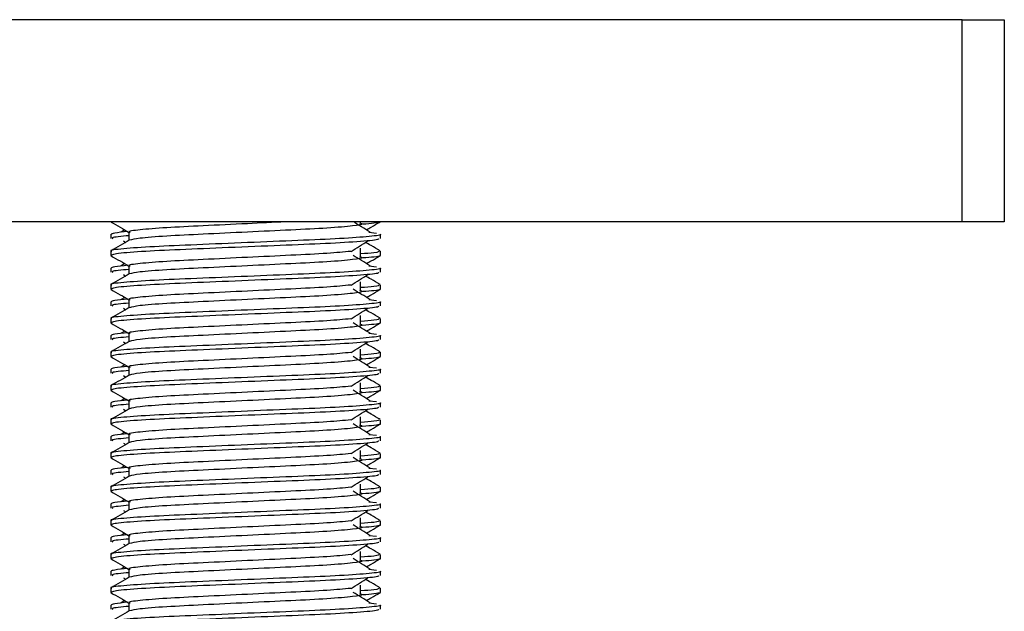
# Model space of a CAD drawing. Header units: millimetres. Extents: x 0 to 420, y 0 to 297.
# Tile 32 of 58: x 170.14 to 176.79, y 185.47 to 189.47. Entities that reach past the tile are written whole.
import ezdxf

# ---------------------------------------------------------------- set-up
doc = ezdxf.new("R2010")
doc.units = ezdxf.units.MM

msp = doc.modelspace()

# ---------------------------------------------------------------- linework, layer by layer
at = {"color": 7, "linetype": 'Continuous', "lineweight": 25}
for p, q in [((176.5071, 189.4694), (166.829, 189.4694)), ((176.5071, 188.103), (176.5071, 189.4694)), ((176.5071, 189.4694), (176.7917, 189.4694)), ((176.7917, 189.4694), (176.7917, 188.103)), ((176.5071, 188.103), (166.829, 188.103)), ((170.8519, 188.0483), (170.8273, 188.0331)), ((172.4441, 188.0959), (172.4441, 188.103)), ((176.7917, 188.103), (176.5071, 188.103)), ((170.7571, 188.0189), (170.7571, 187.9904)), ((170.8804, 188.033), (170.8804, 187.9774)), ((172.4995, 188.0331), (172.5509, 188.0276)), ((172.5789, 187.9904), (172.5789, 188.0189)), ((170.8423, 187.9748), (170.8584, 187.9647)), ((172.4441, 187.8682), (172.4441, 187.9251)), ((170.7571, 187.9049), (170.7571, 187.8765)), ((170.7577, 187.8753), (170.7623, 187.8743)), ((172.5749, 187.8765), (172.5783, 187.8753)), ((172.5789, 187.8765), (172.5789, 187.9049)), ((170.7571, 187.7911), (170.7571, 187.7627)), ((170.8519, 187.8206), (170.8273, 187.8053)), ((170.8804, 187.8053), (170.8804, 187.7497)), ((172.4995, 187.8054), (172.5509, 187.7999)), ((172.5789, 187.7627), (172.5789, 187.7911)), ((170.8423, 187.7471), (170.8584, 187.737)), ((170.7571, 187.6772), (170.7571, 187.6488)), ((170.7577, 187.6476), (170.7623, 187.6466)), ((172.4441, 187.6405), (172.4441, 187.6974)), ((172.5749, 187.6488), (172.5783, 187.6476)), ((172.5789, 187.6488), (172.5789, 187.6772)), ((170.8519, 187.5929), (170.8273, 187.5776)), ((170.7571, 187.5634), (170.7571, 187.5349)), ((170.8423, 187.5194), (170.8584, 187.5092)), ((170.8804, 187.5776), (170.8804, 187.5219)), ((172.4995, 187.5777), (172.5509, 187.5722)), ((172.5789, 187.5349), (172.5789, 187.5634)), ((170.7571, 187.4495), (170.7571, 187.4211)), ((172.4441, 187.4128), (172.4441, 187.4697)), ((172.5789, 187.4211), (172.5789, 187.4495)), ((170.7577, 187.4199), (170.7623, 187.4189)), ((172.5749, 187.4211), (172.5783, 187.4199)), ((170.7571, 187.3357), (170.7571, 187.3072)), ((170.8519, 187.3651), (170.8273, 187.3499)), ((170.8804, 187.3498), (170.8804, 187.2942)), ((172.4995, 187.35), (172.5509, 187.3444)), ((172.5789, 187.3072), (172.5789, 187.3357)), ((170.8423, 187.2917), (170.8584, 187.2815)), ((170.7571, 187.2217), (170.7571, 187.1934)), ((170.7577, 187.1922), (170.7623, 187.1911)), ((172.4441, 187.1851), (172.4441, 187.242)), ((172.5749, 187.1934), (172.5783, 187.1922)), ((172.5789, 187.1934), (172.5789, 187.2217)), ((170.8519, 187.1374), (170.8273, 187.1222)), ((170.8804, 187.1221), (170.8804, 187.0665)), ((172.4995, 187.1222), (172.5509, 187.1167)), ((170.7571, 187.108), (170.7571, 187.0795)), ((170.8423, 187.064), (170.8584, 187.0538)), ((172.5789, 187.0795), (172.5789, 187.108)), ((170.7571, 186.994), (170.7571, 186.9657)), ((172.4441, 186.9573), (172.4441, 187.0143)), ((172.5789, 186.9657), (172.5789, 186.994)), ((170.7577, 186.9644), (170.7623, 186.9634)), ((172.5749, 186.9657), (172.5783, 186.9644)), ((170.7571, 186.8803), (170.7571, 186.8518)), ((170.8519, 186.9097), (170.8273, 186.8945)), ((170.8804, 186.8944), (170.8804, 186.8388)), ((172.4995, 186.8945), (172.5509, 186.889)), ((172.5789, 186.8518), (172.5789, 186.8803)), ((170.8423, 186.8362), (170.8584, 186.8261)), ((172.4441, 186.7296), (172.4441, 186.7865)), ((170.7571, 186.7663), (170.7571, 186.7379)), ((170.7577, 186.7367), (170.7623, 186.7357)), ((172.5749, 186.7379), (172.5783, 186.7367)), ((172.5789, 186.7379), (172.5789, 186.7663)), ((170.7571, 186.6525), (170.7571, 186.6241)), ((170.8519, 186.682), (170.8273, 186.6667)), ((170.8804, 186.6667), (170.8804, 186.6111)), ((172.4995, 186.6668), (172.5509, 186.6613)), ((172.5789, 186.6241), (172.5789, 186.6525)), ((170.8423, 186.6085), (170.8584, 186.5984)), ((170.7571, 186.5386), (170.7571, 186.5102)), ((172.4441, 186.5019), (172.4441, 186.5588)), ((172.5789, 186.5102), (172.5789, 186.5386)), ((170.7577, 186.509), (170.7623, 186.508)), ((170.8519, 186.4543), (170.8273, 186.439)), ((172.5749, 186.5102), (172.5783, 186.509)), ((170.7571, 186.4248), (170.7571, 186.3963)), ((170.8804, 186.439), (170.8804, 186.3833)), ((172.4995, 186.4391), (172.5509, 186.4335)), ((172.5789, 186.3963), (172.5789, 186.4248)), ((170.8423, 186.3808), (170.8584, 186.3706)), ((172.4441, 186.2742), (172.4441, 186.3311)), ((170.7571, 186.3109), (170.7571, 186.2825)), ((170.7577, 186.2813), (170.7623, 186.2803)), ((172.5749, 186.2825), (172.5783, 186.2813)), ((172.5789, 186.2825), (172.5789, 186.3109)), ((170.7571, 186.1971), (170.7571, 186.1686)), ((170.8519, 186.2265), (170.8273, 186.2113)), ((170.8804, 186.2112), (170.8804, 186.1556)), ((172.4995, 186.2114), (172.5509, 186.2058)), ((172.5789, 186.1686), (172.5789, 186.1971)), ((170.8423, 186.1531), (170.8584, 186.1429)), ((170.7571, 186.0831), (170.7571, 186.0548)), ((170.7577, 186.0536), (170.7623, 186.0525)), ((172.4441, 186.0465), (172.4441, 186.1034)), ((172.5749, 186.0548), (172.5783, 186.0536)), ((172.5789, 186.0548), (172.5789, 186.0831)), ((170.8519, 185.9988), (170.8273, 185.9836)), ((170.7571, 185.9694), (170.7571, 185.9409)), ((170.8423, 185.9254), (170.8584, 185.9152)), ((170.8804, 185.9835), (170.8804, 185.9279)), ((172.4995, 185.9836), (172.5509, 185.9781)), ((172.5789, 185.9409), (172.5789, 185.9694)), ((170.7571, 185.8554), (170.7571, 185.8271)), ((172.4441, 185.8187), (172.4441, 185.8757)), ((172.5789, 185.8271), (172.5789, 185.8554)), ((170.7577, 185.8258), (170.7623, 185.8248)), ((172.5749, 185.8271), (172.5783, 185.8258)), ((170.7571, 185.7417), (170.7571, 185.7132)), ((170.8519, 185.7711), (170.8273, 185.7559)), ((170.8804, 185.7558), (170.8804, 185.7002)), ((172.4995, 185.7559), (172.5509, 185.7504)), ((172.5789, 185.7132), (172.5789, 185.7417)), ((170.8423, 185.6976), (170.8584, 185.6875)), ((170.7571, 185.6277), (170.7571, 185.5993)), ((170.7577, 185.5981), (170.7623, 185.5971)), ((172.4441, 185.591), (172.4441, 185.6479)), ((172.5749, 185.5993), (172.5783, 185.5981)), ((172.5789, 185.5993), (172.5789, 185.6277)), ((170.8519, 185.5434), (170.8273, 185.5281)), ((170.8804, 185.5281), (170.8804, 185.4725)), ((172.4995, 185.5282), (172.5509, 185.5227)), ((170.7571, 185.5139), (170.7571, 185.4855)), ((172.5789, 185.4855), (172.5789, 185.5139))]:
    msp.add_line(p, q, dxfattribs=at)
for points, knots in [([(170.759, 188.1021), (170.7796, 188.0902), (170.82, 188.0668), (170.8605, 188.0433), (170.8804, 188.0318)], [0, 0, 0, 0, 0.508867, 1, 1, 1, 1]), ([(171.9381, 188.103), (171.8526, 188.099), (171.6693, 188.0902), (171.379, 188.076), (171.1183, 188.0637), (170.9453, 188.049), (170.8681, 188.0388), (170.8854, 188.0337), (170.8877, 188.033)], [0, 0, 0, 0, 0.1751641, 0.375954, 0.5690694, 0.7698149, 0.9688007, 1, 1, 1, 1]), ([(172.4379, 188.096), (172.4463, 188.0936), (172.47, 188.0868), (172.4044, 188.0755), (172.2334, 188.0605), (171.9779, 188.0479), (171.6794, 188.0338), (171.3786, 188.0191), (171.1213, 188.0068), (170.9354, 187.9922), (170.9013, 187.9831), (170.8846, 187.9787)], [0, 0, 0, 0, 0.063807, 0.180322, 0.300081, 0.415215, 0.533317, 0.652534, 0.767193, 0.886384, 1, 1, 1, 1]), ([(172.5087, 188.0331), (172.4895, 188.045), (172.4541, 188.0669), (172.4187, 188.0889), (172.4025, 188.099)], [0, 0, 0, 0, 0.541277, 1, 1, 1, 1]), ([(172.5737, 188.102), (172.5677, 188.0992), (172.5575, 188.0944), (172.4876, 188.089), (172.4593, 188.0868)], [0, 0, 0, 0, 0.593794, 1, 1, 1, 1]), ([(172.4841, 188.0483), (172.4945, 188.0543), (172.5255, 188.0722), (172.5565, 188.0902), (172.5771, 188.1021)], [0, 0, 0, 0, 0.335187, 1, 1, 1, 1]), ([(172.575, 188.0189), (172.5762, 188.0185), (172.591, 188.0136), (172.5156, 188.0044), (172.3229, 187.9893), (172.0262, 187.9768), (171.681, 187.9627), (171.3343, 187.948), (171.0321, 187.9356), (170.8323, 187.9209), (170.743, 187.9107), (170.7628, 187.9056), (170.7655, 187.9049)], [0, 0, 0, 0, 0.011024, 0.131189, 0.254695, 0.373437, 0.495237, 0.618184, 0.736438, 0.859358, 0.981202, 1, 1, 1, 1]), ([(170.874, 188.0372), (170.839, 188.0339), (170.7697, 188.0275), (170.7639, 188.0217), (170.761, 188.0189)], [0, 0, 0, 0, 0.505585, 1, 1, 1, 1]), ([(172.5637, 187.9904), (172.5655, 187.9879), (172.5706, 187.9812), (172.4344, 187.9685), (172.1874, 187.9544), (171.8608, 187.9418), (171.509, 187.9268), (171.1782, 187.9135), (170.9199, 187.9002), (170.7758, 187.8868), (170.7653, 187.8794), (170.7611, 187.8765)], [0, 0, 0, 0, 0.068754, 0.191591, 0.313424, 0.432053, 0.555484, 0.675715, 0.795706, 0.919174, 1, 1, 1, 1]), ([(170.8804, 188.0093), (170.8287, 188.0047), (170.7549, 187.998), (170.7683, 187.9921), (170.7724, 187.9904)], [0, 0, 0, 0, 0.700207, 1, 1, 1, 1]), ([(170.8827, 187.9787), (170.8621, 187.9668), (170.8209, 187.943), (170.7798, 187.9191), (170.7592, 187.9072)], [0, 0, 0, 0, 0.499935, 1, 1, 1, 1]), ([(172.3806, 187.9035), (172.3995, 187.9154), (172.4371, 187.9392), (172.4748, 187.963), (172.4937, 187.9748)], [0, 0, 0, 0, 0.49999, 1, 1, 1, 1]), ([(172.5769, 187.9072), (172.5563, 187.9191), (172.5232, 187.9383), (172.4901, 187.9574), (172.4776, 187.9647)], [0, 0, 0, 0, 0.622406, 1, 1, 1, 1]), ([(170.759, 187.8744), (170.7796, 187.8625), (170.82, 187.839), (170.8605, 187.8156), (170.8804, 187.8041)], [0, 0, 0, 0, 0.508867, 1, 1, 1, 1]), ([(172.3783, 187.9036), (172.3302, 187.899), (172.2324, 187.8895), (171.9767, 187.8771), (171.6796, 187.863), (171.3794, 187.8483), (171.1181, 187.836), (170.9453, 187.8213), (170.8681, 187.811), (170.8854, 187.8059), (170.8877, 187.8052)], [0, 0, 0, 0, 0.134031, 0.271937, 0.413399, 0.556196, 0.693534, 0.836299, 0.977812, 1, 1, 1, 1]), ([(172.4379, 187.8683), (172.4463, 187.8659), (172.47, 187.8591), (172.4044, 187.8478), (172.2334, 187.8328), (171.9779, 187.8202), (171.6794, 187.8061), (171.3786, 187.7914), (171.1213, 187.7791), (170.9354, 187.7645), (170.9013, 187.7554), (170.8846, 187.7509)], [0, 0, 0, 0, 0.063807, 0.180322, 0.300081, 0.415215, 0.533317, 0.652534, 0.767193, 0.886384, 1, 1, 1, 1]), ([(172.5087, 187.8053), (172.4895, 187.8172), (172.4511, 187.841), (172.4128, 187.8648), (172.3937, 187.8767)], [0, 0, 0, 0, 0.500011, 1, 1, 1, 1]), ([(172.5705, 187.9049), (172.5688, 187.9014), (172.566, 187.8955), (172.4787, 187.8889), (172.4441, 187.8863)], [0, 0, 0, 0, 0.604248, 1, 1, 1, 1]), ([(172.5737, 187.8743), (172.5677, 187.8714), (172.5575, 187.8666), (172.4876, 187.8613), (172.4593, 187.8591)], [0, 0, 0, 0, 0.593794, 1, 1, 1, 1]), ([(172.4841, 187.8206), (172.4945, 187.8266), (172.5255, 187.8445), (172.5565, 187.8625), (172.5771, 187.8744)], [0, 0, 0, 0, 0.335187, 1, 1, 1, 1]), ([(172.575, 187.7911), (172.5762, 187.7907), (172.591, 187.7859), (172.5156, 187.7767), (172.3229, 187.7616), (172.0262, 187.749), (171.681, 187.7349), (171.3343, 187.7202), (171.0321, 187.7079), (170.8323, 187.6932), (170.743, 187.683), (170.7628, 187.6779), (170.7655, 187.6772)], [0, 0, 0, 0, 0.011024, 0.131189, 0.254695, 0.373437, 0.495237, 0.618184, 0.736438, 0.859358, 0.981202, 1, 1, 1, 1]), ([(170.874, 187.8094), (170.839, 187.8062), (170.7697, 187.7998), (170.7639, 187.794), (170.761, 187.7911)], [0, 0, 0, 0, 0.505585, 1, 1, 1, 1]), ([(170.8804, 187.7816), (170.8287, 187.7769), (170.7549, 187.7703), (170.7683, 187.7644), (170.7724, 187.7627)], [0, 0, 0, 0, 0.700207, 1, 1, 1, 1]), ([(170.8827, 187.751), (170.8621, 187.7391), (170.8209, 187.7152), (170.7798, 187.6914), (170.7592, 187.6795)], [0, 0, 0, 0, 0.499935, 1, 1, 1, 1]), ([(172.5637, 187.7627), (172.5655, 187.7602), (172.5706, 187.7534), (172.4344, 187.7408), (172.1874, 187.7266), (171.8608, 187.7141), (171.509, 187.6991), (171.1782, 187.6857), (170.9199, 187.6725), (170.7758, 187.6591), (170.7653, 187.6517), (170.7611, 187.6488)], [0, 0, 0, 0, 0.068754, 0.191591, 0.313424, 0.432053, 0.555484, 0.675715, 0.795706, 0.919174, 1, 1, 1, 1]), ([(172.3806, 187.6758), (172.3995, 187.6877), (172.4371, 187.7115), (172.4748, 187.7352), (172.4937, 187.7471)], [0, 0, 0, 0, 0.49999, 1, 1, 1, 1]), ([(172.5769, 187.6795), (172.5563, 187.6914), (172.5232, 187.7106), (172.4901, 187.7297), (172.4776, 187.737)], [0, 0, 0, 0, 0.622406, 1, 1, 1, 1]), ([(172.3783, 187.6759), (172.3302, 187.6712), (172.2324, 187.6618), (171.9767, 187.6494), (171.6796, 187.6353), (171.3794, 187.6206), (171.1181, 187.6083), (170.9453, 187.5936), (170.8681, 187.5833), (170.8854, 187.5782), (170.8877, 187.5775)], [0, 0, 0, 0, 0.134031, 0.271937, 0.413399, 0.556196, 0.693534, 0.836299, 0.977812, 1, 1, 1, 1]), ([(172.5087, 187.5776), (172.4895, 187.5895), (172.4511, 187.6133), (172.4128, 187.6371), (172.3937, 187.6489)], [0, 0, 0, 0, 0.500011, 1, 1, 1, 1]), ([(172.5705, 187.6772), (172.5688, 187.6737), (172.566, 187.6678), (172.4787, 187.6612), (172.4441, 187.6585)], [0, 0, 0, 0, 0.604248, 1, 1, 1, 1]), ([(170.759, 187.6466), (170.7796, 187.6347), (170.82, 187.6113), (170.8605, 187.5879), (170.8804, 187.5764)], [0, 0, 0, 0, 0.508867, 1, 1, 1, 1]), ([(170.874, 187.5817), (170.839, 187.5785), (170.7697, 187.5721), (170.7639, 187.5663), (170.761, 187.5634)], [0, 0, 0, 0, 0.505585, 1, 1, 1, 1]), ([(172.4379, 187.6406), (172.4463, 187.6382), (172.47, 187.6314), (172.4044, 187.6201), (172.2334, 187.6051), (171.9779, 187.5925), (171.6794, 187.5784), (171.3786, 187.5637), (171.1213, 187.5514), (170.9354, 187.5368), (170.9013, 187.5277), (170.8846, 187.5232)], [0, 0, 0, 0, 0.063807, 0.180322, 0.300081, 0.415215, 0.533317, 0.652534, 0.767193, 0.886384, 1, 1, 1, 1]), ([(172.5737, 187.6466), (172.5677, 187.6437), (172.5575, 187.6389), (172.4876, 187.6336), (172.4593, 187.6314)], [0, 0, 0, 0, 0.593794, 1, 1, 1, 1]), ([(172.4841, 187.5929), (172.4945, 187.5989), (172.5255, 187.6168), (172.5565, 187.6347), (172.5771, 187.6466)], [0, 0, 0, 0, 0.335187, 1, 1, 1, 1]), ([(172.575, 187.5634), (172.5762, 187.563), (172.591, 187.5582), (172.5156, 187.5489), (172.3229, 187.5339), (172.0262, 187.5213), (171.681, 187.5072), (171.3343, 187.4925), (171.0321, 187.4802), (170.8323, 187.4655), (170.743, 187.4552), (170.7628, 187.4502), (170.7655, 187.4495)], [0, 0, 0, 0, 0.011024, 0.131189, 0.254695, 0.373437, 0.495237, 0.618184, 0.736438, 0.859358, 0.981202, 1, 1, 1, 1]), ([(170.8827, 187.5233), (170.8621, 187.5114), (170.8209, 187.4875), (170.7798, 187.4637), (170.7592, 187.4518)], [0, 0, 0, 0, 0.499935, 1, 1, 1, 1]), ([(172.5637, 187.5349), (172.5655, 187.5325), (172.5706, 187.5257), (172.4344, 187.5131), (172.1874, 187.4989), (171.8608, 187.4864), (171.509, 187.4713), (171.1782, 187.458), (170.9199, 187.4448), (170.7758, 187.4314), (170.7653, 187.424), (170.7611, 187.4211)], [0, 0, 0, 0, 0.068754, 0.191591, 0.313424, 0.432053, 0.555484, 0.675715, 0.795706, 0.919174, 1, 1, 1, 1]), ([(170.8804, 187.5539), (170.8287, 187.5492), (170.7549, 187.5426), (170.7683, 187.5367), (170.7724, 187.5349)], [0, 0, 0, 0, 0.700207, 1, 1, 1, 1]), ([(172.3806, 187.4481), (172.3995, 187.46), (172.4371, 187.4837), (172.4748, 187.5075), (172.4937, 187.5194)], [0, 0, 0, 0, 0.49999, 1, 1, 1, 1]), ([(172.3783, 187.4482), (172.3302, 187.4435), (172.2324, 187.4341), (171.9767, 187.4217), (171.6796, 187.4076), (171.3794, 187.3929), (171.1181, 187.3806), (170.9453, 187.3659), (170.8681, 187.3556), (170.8854, 187.3505), (170.8877, 187.3498)], [0, 0, 0, 0, 0.134031, 0.271937, 0.413399, 0.556196, 0.693534, 0.836299, 0.977812, 1, 1, 1, 1]), ([(172.5705, 187.4495), (172.5688, 187.4459), (172.566, 187.4401), (172.4787, 187.4334), (172.4441, 187.4308)], [0, 0, 0, 0, 0.604248, 1, 1, 1, 1]), ([(172.5769, 187.4518), (172.5563, 187.4637), (172.5232, 187.4828), (172.4901, 187.502), (172.4776, 187.5092)], [0, 0, 0, 0, 0.622406, 1, 1, 1, 1]), ([(170.759, 187.4189), (170.7796, 187.407), (170.82, 187.3836), (170.8605, 187.3602), (170.8804, 187.3487)], [0, 0, 0, 0, 0.5088672, 1, 1, 1, 1]), ([(172.4379, 187.4129), (172.4463, 187.4105), (172.47, 187.4036), (172.4044, 187.3924), (172.2334, 187.3773), (171.9779, 187.3648), (171.6794, 187.3507), (171.3786, 187.336), (171.1213, 187.3236), (170.9354, 187.3091), (170.9013, 187.2999), (170.8846, 187.2955)], [0, 0, 0, 0, 0.063807, 0.180322, 0.300081, 0.415215, 0.533317, 0.652534, 0.767193, 0.886384, 1, 1, 1, 1]), ([(172.5087, 187.3499), (172.4895, 187.3618), (172.4511, 187.3856), (172.4128, 187.4093), (172.3937, 187.4212)], [0, 0, 0, 0, 0.500011, 1, 1, 1, 1]), ([(172.5737, 187.4189), (172.5677, 187.416), (172.5575, 187.4112), (172.4876, 187.4058), (172.4593, 187.4037)], [0, 0, 0, 0, 0.593794, 1, 1, 1, 1]), ([(172.4841, 187.3651), (172.4945, 187.3712), (172.5255, 187.3891), (172.5565, 187.407), (172.5771, 187.4189)], [0, 0, 0, 0, 0.335187, 1, 1, 1, 1]), ([(172.575, 187.3357), (172.5762, 187.3353), (172.591, 187.3305), (172.5156, 187.3212), (172.3229, 187.3062), (172.0262, 187.2936), (171.681, 187.2795), (171.3343, 187.2648), (171.0321, 187.2525), (170.8323, 187.2378), (170.743, 187.2275), (170.7628, 187.2224), (170.7655, 187.2217)], [0, 0, 0, 0, 0.011024, 0.131189, 0.254695, 0.373437, 0.495237, 0.618184, 0.736438, 0.859358, 0.981202, 1, 1, 1, 1]), ([(170.874, 187.354), (170.839, 187.3508), (170.7697, 187.3443), (170.7639, 187.3386), (170.761, 187.3357)], [0, 0, 0, 0, 0.505585, 1, 1, 1, 1]), ([(170.8804, 187.3261), (170.8287, 187.3215), (170.7549, 187.3149), (170.7683, 187.309), (170.7724, 187.3072)], [0, 0, 0, 0, 0.700207, 1, 1, 1, 1]), ([(170.8827, 187.2956), (170.8621, 187.2837), (170.8209, 187.2598), (170.7798, 187.236), (170.7592, 187.2241)], [0, 0, 0, 0, 0.499935, 1, 1, 1, 1]), ([(172.5637, 187.3072), (172.5655, 187.3048), (172.5706, 187.298), (172.4344, 187.2853), (172.1874, 187.2712), (171.8608, 187.2586), (171.509, 187.2436), (171.1782, 187.2303), (170.9199, 187.2171), (170.7758, 187.2036), (170.7653, 187.1963), (170.7611, 187.1934)], [0, 0, 0, 0, 0.068754, 0.191591, 0.313424, 0.432053, 0.555484, 0.675715, 0.795706, 0.919174, 1, 1, 1, 1]), ([(172.3806, 187.2204), (172.3995, 187.2323), (172.4371, 187.256), (172.4748, 187.2798), (172.4937, 187.2917)], [0, 0, 0, 0, 0.49999, 1, 1, 1, 1]), ([(172.5769, 187.2241), (172.5563, 187.236), (172.5232, 187.2551), (172.4901, 187.2743), (172.4776, 187.2815)], [0, 0, 0, 0, 0.622406, 1, 1, 1, 1]), ([(170.759, 187.1912), (170.7796, 187.1793), (170.82, 187.1559), (170.8605, 187.1324), (170.8804, 187.1209)], [0, 0, 0, 0, 0.508867, 1, 1, 1, 1]), ([(172.3783, 187.2205), (172.3302, 187.2158), (172.2324, 187.2063), (171.9767, 187.194), (171.6796, 187.1799), (171.3794, 187.1652), (171.1181, 187.1528), (170.9453, 187.1382), (170.8681, 187.1279), (170.8854, 187.1228), (170.8877, 187.1221)], [0, 0, 0, 0, 0.134031, 0.271937, 0.413399, 0.556196, 0.693534, 0.836299, 0.977812, 1, 1, 1, 1]), ([(172.4379, 187.1852), (172.4463, 187.1828), (172.47, 187.1759), (172.4044, 187.1647), (172.2334, 187.1496), (171.9779, 187.137), (171.6794, 187.123), (171.3786, 187.1082), (171.1213, 187.0959), (170.9354, 187.0813), (170.9013, 187.0722), (170.8846, 187.0678)], [0, 0, 0, 0, 0.063807, 0.180322, 0.300081, 0.415215, 0.533317, 0.652534, 0.767193, 0.886384, 1, 1, 1, 1]), ([(172.5087, 187.1222), (172.4895, 187.1341), (172.4511, 187.1578), (172.4128, 187.1816), (172.3937, 187.1935)], [0, 0, 0, 0, 0.500011, 1, 1, 1, 1]), ([(172.5705, 187.2217), (172.5688, 187.2182), (172.566, 187.2124), (172.4787, 187.2057), (172.4441, 187.2031)], [0, 0, 0, 0, 0.604248, 1, 1, 1, 1]), ([(172.5737, 187.1911), (172.5677, 187.1883), (172.5575, 187.1835), (172.4876, 187.1781), (172.4593, 187.1759)], [0, 0, 0, 0, 0.593794, 1, 1, 1, 1]), ([(172.4841, 187.1374), (172.4945, 187.1434), (172.5255, 187.1614), (172.5565, 187.1793), (172.5771, 187.1912)], [0, 0, 0, 0, 0.335187, 1, 1, 1, 1]), ([(170.874, 187.1263), (170.839, 187.123), (170.7697, 187.1166), (170.7639, 187.1108), (170.761, 187.108)], [0, 0, 0, 0, 0.505585, 1, 1, 1, 1]), ([(172.575, 187.108), (172.5762, 187.1076), (172.591, 187.1028), (172.5156, 187.0935), (172.3229, 187.0785), (172.0262, 187.0659), (171.681, 187.0518), (171.3343, 187.0371), (171.0321, 187.0247), (170.8323, 187.0101), (170.743, 186.9998), (170.7628, 186.9947), (170.7655, 186.994)], [0, 0, 0, 0, 0.0110241, 0.1311888, 0.2546953, 0.3734373, 0.495237, 0.6181845, 0.7364377, 0.859358, 0.981202, 1, 1, 1, 1]), ([(170.8827, 187.0679), (170.8621, 187.0559), (170.8209, 187.0321), (170.7798, 187.0083), (170.7592, 186.9963)], [0, 0, 0, 0, 0.499935, 1, 1, 1, 1]), ([(172.5637, 187.0795), (172.5655, 187.0771), (172.5706, 187.0703), (172.4344, 187.0576), (172.1874, 187.0435), (171.8608, 187.0309), (171.509, 187.0159), (171.1782, 187.0026), (170.9199, 186.9894), (170.7758, 186.9759), (170.7653, 186.9686), (170.7611, 186.9657)], [0, 0, 0, 0, 0.068754, 0.191591, 0.313424, 0.432053, 0.555484, 0.675715, 0.795706, 0.919174, 1, 1, 1, 1]), ([(170.8804, 187.0984), (170.8287, 187.0938), (170.7549, 187.0871), (170.7683, 187.0813), (170.7724, 187.0795)], [0, 0, 0, 0, 0.700207, 1, 1, 1, 1]), ([(172.3806, 186.9926), (172.3995, 187.0045), (172.4371, 187.0283), (172.4748, 187.0521), (172.4937, 187.064)], [0, 0, 0, 0, 0.49999, 1, 1, 1, 1]), ([(172.5769, 186.9963), (172.5563, 187.0083), (172.5232, 187.0274), (172.4901, 187.0466), (172.4776, 187.0538)], [0, 0, 0, 0, 0.622406, 1, 1, 1, 1]), ([(172.3783, 186.9927), (172.3302, 186.9881), (172.2324, 186.9786), (171.9767, 186.9662), (171.6796, 186.9522), (171.3794, 186.9375), (171.1181, 186.9251), (170.9453, 186.9104), (170.8681, 186.9002), (170.8854, 186.8951), (170.8877, 186.8944)], [0, 0, 0, 0, 0.134031, 0.271937, 0.413399, 0.556196, 0.693534, 0.836299, 0.977812, 1, 1, 1, 1]), ([(172.5705, 186.994), (172.5688, 186.9905), (172.566, 186.9846), (172.4787, 186.978), (172.4441, 186.9754)], [0, 0, 0, 0, 0.604248, 1, 1, 1, 1]), ([(170.759, 186.9635), (170.7796, 186.9516), (170.82, 186.9282), (170.8605, 186.9047), (170.8804, 186.8932)], [0, 0, 0, 0, 0.508867, 1, 1, 1, 1]), ([(172.4379, 186.9574), (172.4463, 186.955), (172.47, 186.9482), (172.4044, 186.9369), (172.2334, 186.9219), (171.9779, 186.9093), (171.6794, 186.8952), (171.3786, 186.8805), (171.1213, 186.8682), (170.9354, 186.8536), (170.9013, 186.8445), (170.8846, 186.8401)], [0, 0, 0, 0, 0.063807, 0.180322, 0.300081, 0.415215, 0.533317, 0.652534, 0.767193, 0.886384, 1, 1, 1, 1]), ([(172.5087, 186.8945), (172.4895, 186.9064), (172.4511, 186.9301), (172.4128, 186.9539), (172.3937, 186.9658)], [0, 0, 0, 0, 0.500011, 1, 1, 1, 1]), ([(172.5737, 186.9634), (172.5677, 186.9606), (172.5575, 186.9558), (172.4876, 186.9504), (172.4593, 186.9482)], [0, 0, 0, 0, 0.593794, 1, 1, 1, 1]), ([(172.4841, 186.9097), (172.4945, 186.9157), (172.5255, 186.9336), (172.5565, 186.9516), (172.5771, 186.9635)], [0, 0, 0, 0, 0.335187, 1, 1, 1, 1]), ([(172.575, 186.8803), (172.5762, 186.8799), (172.591, 186.875), (172.5156, 186.8658), (172.3229, 186.8507), (172.0262, 186.8382), (171.681, 186.8241), (171.3343, 186.8094), (171.0321, 186.797), (170.8323, 186.7823), (170.743, 186.7721), (170.7628, 186.767), (170.7655, 186.7663)], [0, 0, 0, 0, 0.011024, 0.131189, 0.254695, 0.373437, 0.495237, 0.618184, 0.736438, 0.859358, 0.981202, 1, 1, 1, 1]), ([(170.874, 186.8986), (170.839, 186.8953), (170.7697, 186.8889), (170.7639, 186.8831), (170.761, 186.8803)], [0, 0, 0, 0, 0.5055846, 1, 1, 1, 1]), ([(172.5637, 186.8518), (172.5655, 186.8493), (172.5706, 186.8425), (172.4344, 186.8299), (172.1874, 186.8158), (171.8608, 186.8032), (171.509, 186.7882), (171.1782, 186.7749), (170.9199, 186.7616), (170.7758, 186.7482), (170.7653, 186.7408), (170.7611, 186.7379)], [0, 0, 0, 0, 0.068754, 0.191591, 0.313424, 0.432053, 0.555484, 0.675715, 0.795706, 0.919174, 1, 1, 1, 1]), ([(170.8804, 186.8707), (170.8287, 186.8661), (170.7549, 186.8594), (170.7683, 186.8535), (170.7724, 186.8518)], [0, 0, 0, 0, 0.700207, 1, 1, 1, 1]), ([(170.8827, 186.8401), (170.8621, 186.8282), (170.8209, 186.8044), (170.7798, 186.7805), (170.7592, 186.7686)], [0, 0, 0, 0, 0.499935, 1, 1, 1, 1]), ([(172.3806, 186.7649), (172.3995, 186.7768), (172.4371, 186.8006), (172.4748, 186.8244), (172.4937, 186.8362)], [0, 0, 0, 0, 0.49999, 1, 1, 1, 1]), ([(172.5769, 186.7686), (172.5563, 186.7805), (172.5232, 186.7997), (172.4901, 186.8188), (172.4776, 186.8261)], [0, 0, 0, 0, 0.622406, 1, 1, 1, 1]), ([(170.759, 186.7358), (170.7796, 186.7238), (170.82, 186.7004), (170.8605, 186.677), (170.8804, 186.6655)], [0, 0, 0, 0, 0.508867, 1, 1, 1, 1]), ([(172.3783, 186.765), (172.3302, 186.7604), (172.2324, 186.7509), (171.9767, 186.7385), (171.6796, 186.7244), (171.3794, 186.7097), (171.1181, 186.6974), (170.9453, 186.6827), (170.8681, 186.6724), (170.8854, 186.6673), (170.8877, 186.6666)], [0, 0, 0, 0, 0.134031, 0.271937, 0.413399, 0.556196, 0.693534, 0.836299, 0.977812, 1, 1, 1, 1]), ([(172.4379, 186.7297), (172.4463, 186.7273), (172.47, 186.7205), (172.4044, 186.7092), (172.2334, 186.6942), (171.9779, 186.6816), (171.6794, 186.6675), (171.3786, 186.6528), (171.1213, 186.6405), (170.9354, 186.6259), (170.9013, 186.6168), (170.8846, 186.6123)], [0, 0, 0, 0, 0.063807, 0.180322, 0.300081, 0.415215, 0.533317, 0.652534, 0.767193, 0.886384, 1, 1, 1, 1]), ([(172.5087, 186.6667), (172.4895, 186.6786), (172.4511, 186.7024), (172.4128, 186.7262), (172.3937, 186.7381)], [0, 0, 0, 0, 0.500011, 1, 1, 1, 1]), ([(172.5705, 186.7663), (172.5688, 186.7628), (172.566, 186.7569), (172.4787, 186.7503), (172.4441, 186.7477)], [0, 0, 0, 0, 0.604248, 1, 1, 1, 1]), ([(172.5737, 186.7357), (172.5677, 186.7328), (172.5575, 186.728), (172.4876, 186.7227), (172.4593, 186.7205)], [0, 0, 0, 0, 0.593794, 1, 1, 1, 1]), ([(172.4841, 186.682), (172.4945, 186.688), (172.5255, 186.7059), (172.5565, 186.7238), (172.5771, 186.7358)], [0, 0, 0, 0, 0.335187, 1, 1, 1, 1]), ([(172.575, 186.6525), (172.5762, 186.6521), (172.591, 186.6473), (172.5156, 186.6381), (172.3229, 186.623), (172.0262, 186.6104), (171.681, 186.5963), (171.3343, 186.5816), (171.0321, 186.5693), (170.8323, 186.5546), (170.743, 186.5444), (170.7628, 186.5393), (170.7655, 186.5386)], [0, 0, 0, 0, 0.011024, 0.131189, 0.254695, 0.373437, 0.495237, 0.618184, 0.736438, 0.859358, 0.981202, 1, 1, 1, 1]), ([(170.874, 186.6708), (170.839, 186.6676), (170.7697, 186.6612), (170.7639, 186.6554), (170.761, 186.6525)], [0, 0, 0, 0, 0.505585, 1, 1, 1, 1]), ([(170.8827, 186.6124), (170.8621, 186.6005), (170.8209, 186.5766), (170.7798, 186.5528), (170.7592, 186.5409)], [0, 0, 0, 0, 0.499935, 1, 1, 1, 1]), ([(172.5637, 186.6241), (172.5655, 186.6216), (172.5706, 186.6148), (172.4344, 186.6022), (172.1874, 186.588), (171.8608, 186.5755), (171.509, 186.5605), (171.1782, 186.5471), (170.9199, 186.5339), (170.7758, 186.5205), (170.7653, 186.5131), (170.7611, 186.5102)], [0, 0, 0, 0, 0.068754, 0.191591, 0.313424, 0.432053, 0.555484, 0.675715, 0.795706, 0.919174, 1, 1, 1, 1]), ([(170.8804, 186.643), (170.8287, 186.6383), (170.7549, 186.6317), (170.7683, 186.6258), (170.7724, 186.6241)], [0, 0, 0, 0, 0.700207, 1, 1, 1, 1]), ([(172.3806, 186.5372), (172.3995, 186.5491), (172.4371, 186.5729), (172.4748, 186.5966), (172.4937, 186.6085)], [0, 0, 0, 0, 0.49999, 1, 1, 1, 1]), ([(172.5769, 186.5409), (172.5563, 186.5528), (172.5232, 186.572), (172.4901, 186.5911), (172.4776, 186.5984)], [0, 0, 0, 0, 0.622406, 1, 1, 1, 1]), ([(172.3783, 186.5373), (172.3302, 186.5326), (172.2324, 186.5232), (171.9767, 186.5108), (171.6796, 186.4967), (171.3794, 186.482), (171.1181, 186.4697), (170.9453, 186.455), (170.8681, 186.4447), (170.8854, 186.4396), (170.8877, 186.4389)], [0, 0, 0, 0, 0.134031, 0.271937, 0.413399, 0.556196, 0.693534, 0.836299, 0.977812, 1, 1, 1, 1]), ([(172.5705, 186.5386), (172.5688, 186.535), (172.566, 186.5292), (172.4787, 186.5226), (172.4441, 186.5199)], [0, 0, 0, 0, 0.604248, 1, 1, 1, 1]), ([(170.759, 186.508), (170.7796, 186.4961), (170.82, 186.4727), (170.8605, 186.4493), (170.8804, 186.4378)], [0, 0, 0, 0, 0.508867, 1, 1, 1, 1]), ([(172.4379, 186.502), (172.4463, 186.4996), (172.47, 186.4928), (172.4044, 186.4815), (172.2334, 186.4665), (171.9779, 186.4539), (171.6794, 186.4398), (171.3786, 186.4251), (171.1213, 186.4128), (170.9354, 186.3982), (170.9013, 186.3891), (170.8846, 186.3846)], [0, 0, 0, 0, 0.063807, 0.180322, 0.300081, 0.415215, 0.533317, 0.652534, 0.767193, 0.886384, 1, 1, 1, 1]), ([(172.5087, 186.439), (172.4895, 186.4509), (172.4511, 186.4747), (172.4128, 186.4985), (172.3937, 186.5103)], [0, 0, 0, 0, 0.500011, 1, 1, 1, 1]), ([(172.5737, 186.508), (172.5677, 186.5051), (172.5575, 186.5003), (172.4876, 186.495), (172.4593, 186.4928)], [0, 0, 0, 0, 0.593794, 1, 1, 1, 1]), ([(172.4841, 186.4543), (172.4945, 186.4603), (172.5255, 186.4782), (172.5565, 186.4961), (172.5771, 186.508)], [0, 0, 0, 0, 0.335187, 1, 1, 1, 1]), ([(172.575, 186.4248), (172.5762, 186.4244), (172.591, 186.4196), (172.5156, 186.4103), (172.3229, 186.3953), (172.0262, 186.3827), (171.681, 186.3686), (171.3343, 186.3539), (171.0321, 186.3416), (170.8323, 186.3269), (170.743, 186.3166), (170.7628, 186.3116), (170.7655, 186.3109)], [0, 0, 0, 0, 0.011024, 0.131189, 0.254695, 0.373437, 0.495237, 0.618184, 0.736438, 0.859358, 0.981202, 1, 1, 1, 1]), ([(170.8827, 186.3847), (170.8621, 186.3728), (170.8209, 186.3489), (170.7798, 186.3251), (170.7592, 186.3132)], [0, 0, 0, 0, 0.499935, 1, 1, 1, 1]), ([(170.874, 186.4431), (170.839, 186.4399), (170.7697, 186.4335), (170.7639, 186.4277), (170.761, 186.4248)], [0, 0, 0, 0, 0.505585, 1, 1, 1, 1]), ([(172.5637, 186.3963), (172.5655, 186.3939), (172.5706, 186.3871), (172.4344, 186.3745), (172.1874, 186.3603), (171.8608, 186.3478), (171.509, 186.3327), (171.1782, 186.3194), (170.9199, 186.3062), (170.7758, 186.2928), (170.7653, 186.2854), (170.7611, 186.2825)], [0, 0, 0, 0, 0.068754, 0.191591, 0.313424, 0.432053, 0.555484, 0.675715, 0.795706, 0.919174, 1, 1, 1, 1]), ([(170.8804, 186.4153), (170.8287, 186.4106), (170.7549, 186.404), (170.7683, 186.3981), (170.7724, 186.3963)], [0, 0, 0, 0, 0.700207, 1, 1, 1, 1]), ([(172.3806, 186.3095), (172.3995, 186.3214), (172.4371, 186.3451), (172.4748, 186.3689), (172.4937, 186.3808)], [0, 0, 0, 0, 0.49999, 1, 1, 1, 1]), ([(172.5769, 186.3132), (172.5563, 186.3251), (172.5232, 186.3442), (172.4901, 186.3634), (172.4776, 186.3706)], [0, 0, 0, 0, 0.622406, 1, 1, 1, 1]), ([(170.759, 186.2803), (170.7796, 186.2684), (170.82, 186.245), (170.8605, 186.2216), (170.8804, 186.2101)], [0, 0, 0, 0, 0.508867, 1, 1, 1, 1]), ([(172.3783, 186.3096), (172.3302, 186.3049), (172.2324, 186.2955), (171.9767, 186.2831), (171.6796, 186.269), (171.3794, 186.2543), (171.1181, 186.242), (170.9453, 186.2273), (170.8681, 186.217), (170.8854, 186.2119), (170.8877, 186.2112)], [0, 0, 0, 0, 0.134031, 0.271937, 0.413399, 0.556196, 0.693534, 0.836299, 0.977812, 1, 1, 1, 1]), ([(172.4379, 186.2743), (172.4463, 186.2719), (172.47, 186.265), (172.4044, 186.2538), (172.2334, 186.2387), (171.9779, 186.2262), (171.6794, 186.2121), (171.3786, 186.1974), (171.1213, 186.185), (170.9354, 186.1705), (170.9013, 186.1613), (170.8846, 186.1569)], [0, 0, 0, 0, 0.063807, 0.180322, 0.300081, 0.415215, 0.533317, 0.652534, 0.767193, 0.886384, 1, 1, 1, 1]), ([(172.5087, 186.2113), (172.4895, 186.2232), (172.4511, 186.247), (172.4128, 186.2707), (172.3937, 186.2826)], [0, 0, 0, 0, 0.500011, 1, 1, 1, 1]), ([(172.5705, 186.3109), (172.5688, 186.3073), (172.566, 186.3015), (172.4787, 186.2948), (172.4441, 186.2922)], [0, 0, 0, 0, 0.604248, 1, 1, 1, 1]), ([(172.5737, 186.2803), (172.5677, 186.2774), (172.5575, 186.2726), (172.4876, 186.2672), (172.4593, 186.2651)], [0, 0, 0, 0, 0.593794, 1, 1, 1, 1]), ([(172.4841, 186.2265), (172.4945, 186.2326), (172.5255, 186.2505), (172.5565, 186.2684), (172.5771, 186.2803)], [0, 0, 0, 0, 0.335187, 1, 1, 1, 1]), ([(172.575, 186.1971), (172.5762, 186.1967), (172.591, 186.1919), (172.5156, 186.1826), (172.3229, 186.1676), (172.0262, 186.155), (171.681, 186.1409), (171.3343, 186.1262), (171.0321, 186.1139), (170.8323, 186.0992), (170.743, 186.0889), (170.7628, 186.0838), (170.7655, 186.0831)], [0, 0, 0, 0, 0.011024, 0.131189, 0.254695, 0.373437, 0.495237, 0.618184, 0.736438, 0.859358, 0.981202, 1, 1, 1, 1]), ([(170.874, 186.2154), (170.839, 186.2122), (170.7697, 186.2057), (170.7639, 186.2), (170.761, 186.1971)], [0, 0, 0, 0, 0.505585, 1, 1, 1, 1]), ([(170.8804, 186.1875), (170.8287, 186.1829), (170.7549, 186.1763), (170.7683, 186.1704), (170.7724, 186.1686)], [0, 0, 0, 0, 0.700207, 1, 1, 1, 1]), ([(170.8827, 186.157), (170.8621, 186.1451), (170.8209, 186.1212), (170.7798, 186.0974), (170.7592, 186.0855)], [0, 0, 0, 0, 0.499935, 1, 1, 1, 1]), ([(172.5637, 186.1686), (172.5655, 186.1662), (172.5706, 186.1594), (172.4344, 186.1467), (172.1874, 186.1326), (171.8608, 186.12), (171.509, 186.105), (171.1782, 186.0917), (170.9199, 186.0785), (170.7758, 186.065), (170.7653, 186.0577), (170.7611, 186.0548)], [0, 0, 0, 0, 0.068754, 0.191591, 0.313424, 0.432053, 0.555484, 0.675715, 0.795706, 0.919174, 1, 1, 1, 1]), ([(172.3806, 186.0818), (172.3995, 186.0937), (172.4371, 186.1174), (172.4748, 186.1412), (172.4937, 186.1531)], [0, 0, 0, 0, 0.4999896, 1, 1, 1, 1]), ([(172.5769, 186.0855), (172.5563, 186.0974), (172.5232, 186.1165), (172.4901, 186.1357), (172.4776, 186.1429)], [0, 0, 0, 0, 0.622406, 1, 1, 1, 1]), ([(170.759, 186.0526), (170.7796, 186.0407), (170.82, 186.0173), (170.8605, 185.9938), (170.8804, 185.9823)], [0, 0, 0, 0, 0.508867, 1, 1, 1, 1]), ([(172.3783, 186.0819), (172.3302, 186.0772), (172.2324, 186.0677), (171.9767, 186.0554), (171.6796, 186.0413), (171.3794, 186.0266), (171.1181, 186.0142), (170.9453, 185.9995), (170.8681, 185.9893), (170.8854, 185.9842), (170.8877, 185.9835)], [0, 0, 0, 0, 0.134031, 0.271937, 0.413399, 0.556196, 0.693534, 0.836299, 0.977812, 1, 1, 1, 1]), ([(172.5087, 185.9836), (172.4895, 185.9955), (172.4511, 186.0192), (172.4128, 186.043), (172.3937, 186.0549)], [0, 0, 0, 0, 0.5000108, 1, 1, 1, 1]), ([(172.5705, 186.0831), (172.5688, 186.0796), (172.566, 186.0738), (172.4787, 186.0671), (172.4441, 186.0645)], [0, 0, 0, 0, 0.604248, 1, 1, 1, 1]), ([(172.5737, 186.0525), (172.5677, 186.0497), (172.5575, 186.0449), (172.4876, 186.0395), (172.4593, 186.0373)], [0, 0, 0, 0, 0.593794, 1, 1, 1, 1]), ([(172.4841, 185.9988), (172.4945, 186.0048), (172.5255, 186.0228), (172.5565, 186.0407), (172.5771, 186.0526)], [0, 0, 0, 0, 0.3351873, 1, 1, 1, 1]), ([(170.874, 185.9877), (170.839, 185.9844), (170.7697, 185.978), (170.7639, 185.9722), (170.761, 185.9694)], [0, 0, 0, 0, 0.505585, 1, 1, 1, 1]), ([(172.4379, 186.0466), (172.4463, 186.0442), (172.47, 186.0373), (172.4044, 186.0261), (172.2334, 186.011), (171.9779, 185.9984), (171.6794, 185.9843), (171.3786, 185.9696), (171.1213, 185.9573), (170.9354, 185.9427), (170.9013, 185.9336), (170.8846, 185.9292)], [0, 0, 0, 0, 0.0638066, 0.1803218, 0.300081, 0.415215, 0.5333173, 0.6525337, 0.7671935, 0.8863835, 1, 1, 1, 1]), ([(172.575, 185.9694), (172.5762, 185.969), (172.591, 185.9642), (172.5156, 185.9549), (172.3229, 185.9399), (172.0262, 185.9273), (171.681, 185.9132), (171.3343, 185.8985), (171.0321, 185.8861), (170.8323, 185.8715), (170.743, 185.8612), (170.7628, 185.8561), (170.7655, 185.8554)], [0, 0, 0, 0, 0.011024, 0.131189, 0.254695, 0.373437, 0.495237, 0.618184, 0.736438, 0.859358, 0.981202, 1, 1, 1, 1]), ([(170.8827, 185.9293), (170.8621, 185.9173), (170.8209, 185.8935), (170.7798, 185.8697), (170.7592, 185.8577)], [0, 0, 0, 0, 0.499935, 1, 1, 1, 1]), ([(172.5637, 185.9409), (172.5655, 185.9385), (172.5706, 185.9317), (172.4344, 185.919), (172.1874, 185.9049), (171.8608, 185.8923), (171.509, 185.8773), (171.1782, 185.864), (170.9199, 185.8508), (170.7758, 185.8373), (170.7653, 185.83), (170.7611, 185.8271)], [0, 0, 0, 0, 0.068754, 0.191591, 0.313424, 0.432053, 0.555484, 0.675715, 0.795706, 0.919174, 1, 1, 1, 1]), ([(170.8804, 185.9598), (170.8287, 185.9552), (170.7549, 185.9485), (170.7683, 185.9427), (170.7724, 185.9409)], [0, 0, 0, 0, 0.700207, 1, 1, 1, 1]), ([(172.3806, 185.854), (172.3995, 185.8659), (172.4371, 185.8897), (172.4748, 185.9135), (172.4937, 185.9254)], [0, 0, 0, 0, 0.49999, 1, 1, 1, 1]), ([(172.3783, 185.8541), (172.3302, 185.8495), (172.2324, 185.84), (171.9767, 185.8276), (171.6796, 185.8136), (171.3794, 185.7989), (171.1181, 185.7865), (170.9453, 185.7718), (170.8681, 185.7616), (170.8854, 185.7565), (170.8877, 185.7558)], [0, 0, 0, 0, 0.134031, 0.271937, 0.413399, 0.556196, 0.693534, 0.836299, 0.977812, 1, 1, 1, 1]), ([(172.5705, 185.8554), (172.5688, 185.8519), (172.566, 185.846), (172.4787, 185.8394), (172.4441, 185.8368)], [0, 0, 0, 0, 0.604248, 1, 1, 1, 1]), ([(172.5769, 185.8577), (172.5563, 185.8697), (172.5232, 185.8888), (172.4901, 185.908), (172.4776, 185.9152)], [0, 0, 0, 0, 0.622406, 1, 1, 1, 1]), ([(170.759, 185.8249), (170.7796, 185.813), (170.82, 185.7896), (170.8605, 185.7661), (170.8804, 185.7546)], [0, 0, 0, 0, 0.508867, 1, 1, 1, 1]), ([(172.4379, 185.8188), (172.4463, 185.8164), (172.47, 185.8096), (172.4044, 185.7983), (172.2334, 185.7833), (171.9779, 185.7707), (171.6794, 185.7566), (171.3786, 185.7419), (171.1213, 185.7296), (170.9354, 185.715), (170.9013, 185.7059), (170.8846, 185.7015)], [0, 0, 0, 0, 0.063807, 0.180322, 0.300081, 0.415215, 0.533317, 0.652534, 0.767193, 0.886384, 1, 1, 1, 1]), ([(172.5087, 185.7559), (172.4895, 185.7678), (172.4511, 185.7915), (172.4128, 185.8153), (172.3937, 185.8272)], [0, 0, 0, 0, 0.500011, 1, 1, 1, 1]), ([(172.5737, 185.8248), (172.5677, 185.822), (172.5575, 185.8172), (172.4876, 185.8118), (172.4593, 185.8096)], [0, 0, 0, 0, 0.593794, 1, 1, 1, 1]), ([(172.4841, 185.7711), (172.4945, 185.7771), (172.5255, 185.795), (172.5565, 185.813), (172.5771, 185.8249)], [0, 0, 0, 0, 0.3351873, 1, 1, 1, 1]), ([(172.575, 185.7417), (172.5762, 185.7413), (172.591, 185.7364), (172.5156, 185.7272), (172.3229, 185.7121), (172.0262, 185.6996), (171.681, 185.6855), (171.3343, 185.6708), (171.0321, 185.6584), (170.8323, 185.6437), (170.743, 185.6335), (170.7628, 185.6284), (170.7655, 185.6277)], [0, 0, 0, 0, 0.011024, 0.131189, 0.254695, 0.373437, 0.495237, 0.618184, 0.736438, 0.859358, 0.981202, 1, 1, 1, 1]), ([(170.874, 185.76), (170.839, 185.7567), (170.7697, 185.7503), (170.7639, 185.7445), (170.761, 185.7417)], [0, 0, 0, 0, 0.505585, 1, 1, 1, 1]), ([(170.8804, 185.7321), (170.8287, 185.7275), (170.7549, 185.7208), (170.7683, 185.7149), (170.7724, 185.7132)], [0, 0, 0, 0, 0.700207, 1, 1, 1, 1]), ([(170.8827, 185.7015), (170.8621, 185.6896), (170.8209, 185.6658), (170.7798, 185.6419), (170.7592, 185.63)], [0, 0, 0, 0, 0.499935, 1, 1, 1, 1]), ([(172.5637, 185.7132), (172.5655, 185.7107), (172.5706, 185.7039), (172.4344, 185.6913), (172.1874, 185.6772), (171.8608, 185.6646), (171.509, 185.6496), (171.1782, 185.6363), (170.9199, 185.623), (170.7758, 185.6096), (170.7653, 185.6022), (170.7611, 185.5993)], [0, 0, 0, 0, 0.068754, 0.191591, 0.313424, 0.432053, 0.555484, 0.675715, 0.795706, 0.919174, 1, 1, 1, 1]), ([(172.3806, 185.6263), (172.3995, 185.6382), (172.4371, 185.662), (172.4748, 185.6858), (172.4937, 185.6976)], [0, 0, 0, 0, 0.49999, 1, 1, 1, 1]), ([(172.5769, 185.63), (172.5563, 185.6419), (172.5232, 185.6611), (172.4901, 185.6802), (172.4776, 185.6875)], [0, 0, 0, 0, 0.622406, 1, 1, 1, 1]), ([(170.759, 185.5972), (170.7796, 185.5852), (170.82, 185.5618), (170.8605, 185.5384), (170.8804, 185.5269)], [0, 0, 0, 0, 0.508867, 1, 1, 1, 1]), ([(172.3783, 185.6264), (172.3302, 185.6218), (172.2324, 185.6123), (171.9767, 185.5999), (171.6796, 185.5858), (171.3794, 185.5711), (171.1181, 185.5588), (170.9453, 185.5441), (170.8681, 185.5338), (170.8854, 185.5287), (170.8877, 185.528)], [0, 0, 0, 0, 0.134031, 0.271937, 0.413399, 0.556196, 0.693534, 0.836299, 0.977812, 1, 1, 1, 1]), ([(172.4379, 185.5911), (172.4463, 185.5887), (172.47, 185.5819), (172.4044, 185.5706), (172.2334, 185.5556), (171.9779, 185.543), (171.6794, 185.5289), (171.3786, 185.5142), (171.1213, 185.5019), (170.9354, 185.4873), (170.9013, 185.4782), (170.8846, 185.4737)], [0, 0, 0, 0, 0.063807, 0.180322, 0.300081, 0.415215, 0.533317, 0.652534, 0.767193, 0.886384, 1, 1, 1, 1]), ([(172.5087, 185.5281), (172.4895, 185.54), (172.4511, 185.5638), (172.4128, 185.5876), (172.3937, 185.5995)], [0, 0, 0, 0, 0.500011, 1, 1, 1, 1]), ([(172.5705, 185.6277), (172.5688, 185.6242), (172.566, 185.6183), (172.4787, 185.6117), (172.4441, 185.6091)], [0, 0, 0, 0, 0.604248, 1, 1, 1, 1]), ([(172.5737, 185.5971), (172.5677, 185.5942), (172.5575, 185.5894), (172.4876, 185.5841), (172.4593, 185.5819)], [0, 0, 0, 0, 0.593794, 1, 1, 1, 1]), ([(172.4841, 185.5434), (172.4945, 185.5494), (172.5255, 185.5673), (172.5565, 185.5852), (172.5771, 185.5972)], [0, 0, 0, 0, 0.3351873, 1, 1, 1, 1]), ([(170.874, 185.5322), (170.839, 185.529), (170.7697, 185.5226), (170.7639, 185.5168), (170.761, 185.5139)], [0, 0, 0, 0, 0.505585, 1, 1, 1, 1]), ([(172.575, 185.5139), (172.5762, 185.5135), (172.591, 185.5087), (172.5156, 185.4995), (172.3229, 185.4844), (172.0262, 185.4718), (171.681, 185.4577), (171.3343, 185.443), (171.0321, 185.4307), (170.8323, 185.416), (170.743, 185.4058), (170.7628, 185.4007), (170.7655, 185.4)], [0, 0, 0, 0, 0.011024, 0.131189, 0.254695, 0.373437, 0.495237, 0.618184, 0.736438, 0.859358, 0.981202, 1, 1, 1, 1]), ([(170.8827, 185.4738), (170.8621, 185.4619), (170.8209, 185.438), (170.7798, 185.4142), (170.7592, 185.4023)], [0, 0, 0, 0, 0.499935, 1, 1, 1, 1]), ([(172.5637, 185.4855), (172.5655, 185.483), (172.5706, 185.4762), (172.4344, 185.4636), (172.1874, 185.4494), (171.8608, 185.4369), (171.509, 185.4219), (171.1782, 185.4085), (170.9199, 185.3953), (170.7758, 185.3819), (170.7653, 185.3745), (170.7611, 185.3716)], [0, 0, 0, 0, 0.068754, 0.191591, 0.313424, 0.432053, 0.555484, 0.675715, 0.795706, 0.919174, 1, 1, 1, 1]), ([(170.8804, 185.5044), (170.8287, 185.4997), (170.7549, 185.4931), (170.7683, 185.4872), (170.7724, 185.4855)], [0, 0, 0, 0, 0.700207, 1, 1, 1, 1])]:
    msp.add_open_spline(points, degree=3, knots=knots, dxfattribs=at)

doc.saveas('drawing.dxf')
